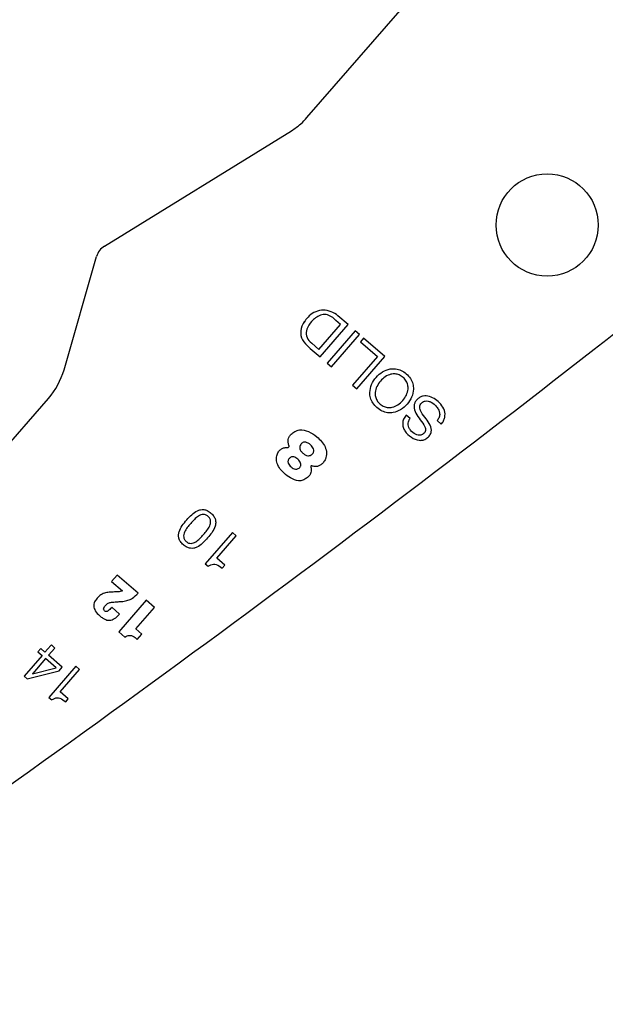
# Model space of a CAD drawing. Header units: inches. Extents: x -122 to 123, y -201 to 75.
# Tile 40 of 191: x -42.591 to -41.626, y 62.432 to 64.054. Entities that reach past the tile are written whole.
import ezdxf

# ---------------------------------------------------------------- set-up
doc = ezdxf.new("R2010")
doc.units = ezdxf.units.IN
doc.header["$MEASUREMENT"] = 0
doc.header["$PDSIZE"] = -1
doc.layers.add('DIMENSIONS', color=171, linetype='Continuous')
doc.styles.add('SLDTEXTSTYLE0', font='TXT', dxfattribs={"width": 0.75})
doc.dimstyles.new('SLDDIMSTYLE3', dxfattribs={"dimtxt": 0.125, "dimasz": 0.13, "dimexe": 0, "dimexo": 0.0625, "dimgap": 0.03125, "dimtad": 0, "dimtih": 1, "dimtoh": 1, "dimdec": 4, "dimrnd": 1e-09, "dimzin": 12, "dimdsep": 46, "dimtxsty": 'SLDTEXTSTYLE0', "dimsah": 1, "dimcen": 0.09, "dimadec": 0, "dimazin": 3, "dimtfac": 1, "dimtdec": 4, "dimtofl": 0, "dimtmove": 0, "dimatfit": 3, "dimfxl": 1, "dimfrac": 2, "dimtolj": 1, "dimtzin": 12, "dimarcsym": 0})

# ---------------------------------------------------------------- blocks, each defined once
blk = doc.blocks.new('_D_4')
at = {"layer": 'Defpoints', "color": 0}
for p in [(-44.7441, 62.6287), (-4.7428, 62.2104), (-44.7441, 58.2595), (-44.7441, 58.2595)]:
    blk.add_point(p, dxfattribs=at)
at = {"layer": 'DIMENSIONS', "color": 0, "lineweight": -2}
for p, q in [((-44.7441, 62.5662), (-44.7441, 58.2595)), ((-4.7428, 62.1479), (-4.7428, 58.2595)), ((-44.6141, 58.2595), (-24.2752, 58.2595)), ((-4.8728, 58.2595), (-23.6034, 58.2595))]:
    blk.add_line(p, q, dxfattribs=at)
at = {"layer": 'DIMENSIONS', "color": 0}
for points in [[(-44.6141, 58.2811), (-44.6141, 58.2378), (-44.7441, 58.2595)], [(-4.8728, 58.2378), (-4.8728, 58.2811), (-4.7428, 58.2595)]]:
    blk.add_solid(points, dxfattribs=at)
at = {"layer": 'DIMENSIONS', "color": 0, "insert": (-23.9393, 58.322), "char_height": 0.125, "attachment_point": 2, "style": 'SLDTEXTSTYLE0'}
blk.add_mtext('\\A1;(40.0013)', dxfattribs=at)

msp = doc.modelspace()

# ---------------------------------------------------------------- linework, layer by layer
at = {"color": 7, "linetype": 'Continuous', "lineweight": 25}
for p, q in [((-42.11737, 63.89251), (-41.96404, 64.06907)), ((-42.11737, 63.89251), (-41.96404, 64.06907)), ((-42.45101, 63.68078), (-42.14291, 63.87087)), ((-42.45101, 63.68078), (-42.14291, 63.87087)), ((-42.51774, 63.47714), (-42.46409, 63.66354)), ((-42.51774, 63.47714), (-42.46409, 63.66354)), ((-42.0619, 63.55158), (-42.06974, 63.55839)), ((-42.0619, 63.55158), (-42.06974, 63.55839)), ((-42.04964, 63.55139), (-42.06632, 63.56588)), ((-42.04964, 63.55139), (-42.06632, 63.56588)), ((-42.09773, 63.51032), (-42.0619, 63.55158)), ((-42.09773, 63.51032), (-42.0619, 63.55158)), ((-42.09581, 63.49822), (-42.04964, 63.55139)), ((-42.09581, 63.49822), (-42.04964, 63.55139)), ((-42.03771, 63.54103), (-42.08389, 63.48786)), ((-42.03771, 63.54103), (-42.08389, 63.48786)), ((-42.03064, 63.53489), (-42.03771, 63.54103)), ((-42.03064, 63.53489), (-42.03771, 63.54103)), ((-42.1122, 63.52309), (-42.10964, 63.52066)), ((-42.1122, 63.52309), (-42.10964, 63.52066)), ((-42.07682, 63.48172), (-42.03064, 63.53489)), ((-42.07682, 63.48172), (-42.03064, 63.53489)), ((-42.02415, 63.52924), (-42.02932, 63.52328)), ((-42.02415, 63.52924), (-42.02932, 63.52328)), ((-42.02932, 63.52328), (-42.00118, 63.49884)), ((-42.02932, 63.52328), (-42.00118, 63.49884)), ((-41.98892, 63.49865), (-42.02415, 63.52924)), ((-41.98892, 63.49865), (-42.02415, 63.52924)), ((-42.11992, 63.51995), (-42.11187, 63.51216)), ((-42.11992, 63.51995), (-42.11187, 63.51216)), ((-42.11187, 63.51216), (-42.09581, 63.49822)), ((-42.11187, 63.51216), (-42.09581, 63.49822)), ((-42.10964, 63.52066), (-42.09773, 63.51032)), ((-42.10964, 63.52066), (-42.09773, 63.51032)), ((-42.00118, 63.49884), (-42.04218, 63.45163)), ((-42.00118, 63.49884), (-42.04218, 63.45163)), ((-42.03509, 63.44548), (-41.98892, 63.49865)), ((-42.03509, 63.44548), (-41.98892, 63.49865)), ((-42.08389, 63.48786), (-42.07682, 63.48172)), ((-42.08389, 63.48786), (-42.07682, 63.48172)), ((-42.04218, 63.45163), (-42.03509, 63.44548)), ((-42.04218, 63.45163), (-42.03509, 63.44548)), ((-42.94006, 62.9731), (-42.54348, 63.42976)), ((-42.94006, 62.9731), (-42.54348, 63.42976)), ((-41.94743, 63.39666), (-41.95414, 63.40248)), ((-41.94743, 63.39666), (-41.95414, 63.40248)), ((-41.90286, 63.39323), (-41.89616, 63.38741)), ((-41.90286, 63.39323), (-41.89616, 63.38741)), ((-42.24036, 63.20869), (-42.285, 63.15729)), ((-42.24036, 63.20869), (-42.285, 63.15729)), ((-42.26618, 63.1665), (-42.23419, 63.20334)), ((-42.26618, 63.1665), (-42.23419, 63.20334)), ((-42.23419, 63.20334), (-42.24036, 63.20869)), ((-42.23419, 63.20334), (-42.24036, 63.20869)), ((-42.25284, 63.15492), (-42.26618, 63.1665)), ((-42.25284, 63.15492), (-42.26618, 63.1665)), ((-42.285, 63.15729), (-42.28028, 63.15319)), ((-42.285, 63.15729), (-42.28028, 63.15319)), ((-42.25712, 63.15), (-42.25284, 63.15492)), ((-42.25712, 63.15), (-42.25284, 63.15492)), ((-42.43027, 63.13862), (-42.43925, 63.12828)), ((-42.43027, 63.13862), (-42.43925, 63.12828)), ((-42.39584, 63.10873), (-42.43027, 63.13862)), ((-42.39584, 63.10873), (-42.43027, 63.13862)), ((-42.43925, 63.12828), (-42.42122, 63.11263)), ((-42.43925, 63.12828), (-42.42122, 63.11263)), ((-42.42631, 63.07454), (-42.43916, 63.0857)), ((-42.42631, 63.07454), (-42.43916, 63.0857)), ((-42.38222, 63.09754), (-42.42764, 63.04524)), ((-42.38222, 63.09754), (-42.42764, 63.04524)), ((-42.39941, 63.05), (-42.36848, 63.08561)), ((-42.39941, 63.05), (-42.36848, 63.08561)), ((-42.36848, 63.08561), (-42.38222, 63.09754)), ((-42.36848, 63.08561), (-42.38222, 63.09754)), ((-42.42764, 63.04524), (-42.41775, 63.03665)), ((-42.42764, 63.04524), (-42.41775, 63.03665)), ((-42.38951, 63.04141), (-42.39941, 63.05)), ((-42.38951, 63.04141), (-42.39941, 63.05)), ((-42.39695, 63.03285), (-42.38951, 63.04141)), ((-42.39695, 63.03285), (-42.38951, 63.04141)), ((-42.53961, 63.02261), (-42.54913, 63.01165)), ((-42.53961, 63.02261), (-42.54913, 63.01165)), ((-42.54333, 63.00661), (-42.53295, 63.01856)), ((-42.54333, 63.00661), (-42.53295, 63.01856)), ((-42.53862, 63.02362), (-42.53961, 63.02261)), ((-42.53862, 63.02362), (-42.53961, 63.02261)), ((-42.53348, 63.01916), (-42.53862, 63.02362)), ((-42.53348, 63.01916), (-42.53862, 63.02362)), ((-42.53295, 63.01856), (-42.53348, 63.01916)), ((-42.53295, 63.01856), (-42.53348, 63.01916)), ((-42.55386, 63.0062), (-42.58333, 62.97227)), ((-42.55386, 63.0062), (-42.58333, 62.97227)), ((-42.55608, 63.01769), (-42.56082, 63.01224)), ((-42.55608, 63.01769), (-42.56082, 63.01224)), ((-42.56082, 63.01224), (-42.55386, 63.0062)), ((-42.56082, 63.01224), (-42.55386, 63.0062)), ((-42.54913, 63.01165), (-42.55608, 63.01769)), ((-42.54913, 63.01165), (-42.55608, 63.01769)), ((-42.52078, 62.98701), (-42.54333, 63.00661)), ((-42.52078, 62.98701), (-42.54333, 63.00661)), ((-42.56975, 62.97587), (-42.5308, 62.98618)), ((-42.56975, 62.97587), (-42.5308, 62.98618)), ((-42.54806, 63.00116), (-42.56933, 62.97667)), ((-42.54806, 63.00116), (-42.56933, 62.97667)), ((-42.5308, 62.98618), (-42.54806, 63.00116)), ((-42.5308, 62.98618), (-42.54806, 63.00116)), ((-42.49819, 62.9885), (-42.54283, 62.93709)), ((-42.49819, 62.9885), (-42.54283, 62.93709)), ((-42.52594, 62.98107), (-42.52078, 62.98701)), ((-42.52594, 62.98107), (-42.52078, 62.98701)), ((-42.49202, 62.98315), (-42.49819, 62.9885)), ((-42.49202, 62.98315), (-42.49819, 62.9885)), ((-42.58333, 62.97227), (-42.5784, 62.96798)), ((-42.58333, 62.97227), (-42.5784, 62.96798)), ((-42.5784, 62.96798), (-42.52594, 62.98107)), ((-42.5784, 62.96798), (-42.52594, 62.98107)), ((-42.52401, 62.94631), (-42.49202, 62.98315)), ((-42.52401, 62.94631), (-42.49202, 62.98315)), ((-42.54283, 62.93709), (-42.53811, 62.933)), ((-42.54283, 62.93709), (-42.53811, 62.933)), ((-42.51067, 62.93473), (-42.52401, 62.94631)), ((-42.51067, 62.93473), (-42.52401, 62.94631)), ((-42.51495, 62.92981), (-42.51067, 62.93473)), ((-42.51495, 62.92981), (-42.51067, 62.93473))]:
    msp.add_line(p, q, dxfattribs=at)
msp.add_circle((-41.7216, 63.71548), 0.08418, dxfattribs=at)
msp.add_circle((-41.7216, 63.71548), 0.08418, dxfattribs=at)
for centre, radius, start, end in [((-58.59682, 85.23892), 27.55906, 305.202886, 308.881055), ((-58.59682, 85.23892), 27.55906, 305.202886, 308.881055), ((-42.43526, 63.65525), 0.03, 121.67398, 163.94189), ((-42.43526, 63.65525), 0.03, 121.67398, 163.94189), ((-42.09071, 63.54226), 0.03284, 89.59263, 134.2863), ((-42.09071, 63.54226), 0.03284, 89.59263, 134.28347), ((-42.09045, 63.53896), 0.03614, 48.13257, 90.05494), ((-42.09045, 63.53896), 0.03614, 48.13257, 90.05494), ((-42.08012, 63.52925), 0.04958, 132.55267, 156.87661), ((-42.08012, 63.52925), 0.04958, 132.5508, 156.87661), ((-42.08031, 63.52931), 0.03996, 137.35202, 158.41271), ((-42.08031, 63.52931), 0.03996, 137.35202, 158.41271), ((-42.0817, 63.53347), 0.03618, 112.12923, 140.70062), ((-42.0817, 63.53347), 0.03618, 112.12923, 140.70062), ((-42.08876, 63.54773), 0.02034, 54.26264, 108.86056), ((-42.08876, 63.54773), 0.02034, 54.26264, 108.86056), ((-42.11935, 63.50521), 0.07273, 46.98188, 54.26264), ((-42.11935, 63.50521), 0.07273, 46.98188, 54.26264), ((-42.10191, 63.53855), 0.02589, 156.87661, 225.9203), ((-42.10191, 63.53855), 0.02589, 156.87661, 225.9203), ((-42.09912, 63.53751), 0.01946, 160.4754, 227.77803), ((-42.09912, 63.53751), 0.01946, 160.4754, 227.77803), ((-42.63786, 63.51172), 0.125, 319.02801, 343.94189), ((-42.63786, 63.51172), 0.125, 319.02801, 343.94189), ((-42.14835, 63.35079), 0.00165, 264.78677, 22.61941), ((-42.14835, 63.35079), 0.00165, 264.78677, 22.61941), ((-42.10992, 63.31742), 0.00138, 70.16774, 207.84033), ((-42.10992, 63.31742), 0.00138, 70.16774, 207.84033), ((-42.56919, 62.97609), 0.000595, 103.02311, 201.17154), ((-42.56919, 62.97609), 0.000595, 103.02311, 201.17154)]:
    msp.add_arc(centre, radius, start, end, dxfattribs=at)
for points, knots in [([(-42.14291, 63.87087), (-42.13767, 63.87441), (-42.12836, 63.8807), (-42.12071, 63.88892), (-42.11737, 63.89251)], [0, 0, 0, 0, 0.56260733, 1, 1, 1, 1]), ([(-42.14291, 63.87087), (-42.13767, 63.87441), (-42.12836, 63.8807), (-42.12071, 63.88892), (-42.11737, 63.89251)], [0, 0, 0, 0, 0.56260733, 1, 1, 1, 1]), ([(-42.00207, 63.41458), (-41.99928, 63.41249), (-41.99401, 63.40852), (-41.98465, 63.40589), (-41.97401, 63.40614), (-41.96248, 63.4107), (-41.9519, 63.41986), (-41.94431, 63.43162), (-41.94141, 63.44368), (-41.94264, 63.45427), (-41.94663, 63.46307), (-41.95341, 63.4706), (-41.96182, 63.47626), (-41.97109, 63.47898), (-41.98175, 63.47871), (-41.99327, 63.47415), (-42.00385, 63.46498), (-42.01144, 63.45322), (-42.01435, 63.44117), (-42.01311, 63.4306), (-42.00919, 63.42171), (-42.00453, 63.41704), (-42.00207, 63.41458)], [0, 0, 0, 0, 0.0463655, 0.0878956, 0.1275474, 0.1874036, 0.2499932, 0.3126179, 0.3724875, 0.4121412, 0.4536714, 0.5000368, 0.5463978, 0.5879177, 0.6275606, 0.6874203, 0.7500436, 0.8126318, 0.8724781, 0.912119, 0.953639, 1, 1, 1, 1]), ([(-42.00207, 63.41458), (-41.99928, 63.41249), (-41.99401, 63.40852), (-41.98465, 63.40589), (-41.97401, 63.40614), (-41.96248, 63.4107), (-41.9519, 63.41986), (-41.94431, 63.43162), (-41.94141, 63.44368), (-41.94264, 63.45427), (-41.94663, 63.46307), (-41.95341, 63.4706), (-41.96182, 63.47626), (-41.97109, 63.47898), (-41.98175, 63.47871), (-41.99327, 63.47415), (-42.00385, 63.46498), (-42.01144, 63.45322), (-42.01435, 63.44117), (-42.01311, 63.4306), (-42.00919, 63.42171), (-42.00453, 63.41704), (-42.00207, 63.41458)], [0, 0, 0, 0, 0.0463655, 0.0878956, 0.1275474, 0.1874036, 0.2499932, 0.3126179, 0.3724875, 0.4121412, 0.4536714, 0.5000368, 0.5463978, 0.5879177, 0.6275606, 0.6874203, 0.7500436, 0.8126318, 0.8724781, 0.912119, 0.953639, 1, 1, 1, 1]), ([(-41.95887, 63.46432), (-41.95701, 63.46244), (-41.95351, 63.4589), (-41.95085, 63.45203), (-41.95046, 63.44396), (-41.95323, 63.43496), (-41.95916, 63.42617), (-41.96704, 63.41907), (-41.97554, 63.41507), (-41.98361, 63.41431), (-41.99072, 63.41605), (-41.99712, 63.42027), (-42.0022, 63.42602), (-42.00492, 63.43281), (-42.0053, 63.4409), (-42.00253, 63.44989), (-41.9966, 63.45868), (-41.98873, 63.46579), (-41.98021, 63.46979), (-41.97216, 63.47053), (-41.96499, 63.46887), (-41.96099, 63.4659), (-41.95887, 63.46432)], [0, 0, 0, 0, 0.0463055, 0.0873422, 0.126883, 0.1874353, 0.2500455, 0.3126107, 0.3731431, 0.4126796, 0.4537155, 0.5000211, 0.5462992, 0.5873282, 0.6268686, 0.6874089, 0.7499756, 0.8125873, 0.8731475, 0.9126921, 0.9537219, 1, 1, 1, 1]), ([(-41.95887, 63.46432), (-41.95701, 63.46244), (-41.95351, 63.4589), (-41.95085, 63.45203), (-41.95046, 63.44396), (-41.95323, 63.43496), (-41.95916, 63.42617), (-41.96704, 63.41907), (-41.97554, 63.41507), (-41.98361, 63.41431), (-41.99072, 63.41605), (-41.99712, 63.42027), (-42.0022, 63.42602), (-42.00492, 63.43281), (-42.0053, 63.4409), (-42.00253, 63.44989), (-41.9966, 63.45868), (-41.98873, 63.46579), (-41.98021, 63.46979), (-41.97216, 63.47053), (-41.96499, 63.46887), (-41.96099, 63.4659), (-41.95887, 63.46432)], [0, 0, 0, 0, 0.0463055, 0.0873422, 0.126883, 0.1874353, 0.2500455, 0.3126107, 0.3731431, 0.4126796, 0.4537155, 0.5000211, 0.5462992, 0.5873282, 0.6268686, 0.6874089, 0.7499756, 0.8125873, 0.8731475, 0.9126921, 0.9537219, 1, 1, 1, 1]), ([(-41.89616, 63.38741), (-41.89479, 63.38919), (-41.89219, 63.39257), (-41.88943, 63.40017), (-41.89013, 63.4103), (-41.8964, 63.42053), (-41.90511, 63.42843), (-41.91516, 63.43355), (-41.92436, 63.43447), (-41.93118, 63.43206), (-41.93559, 63.42862), (-41.93888, 63.42437), (-41.94175, 63.41757), (-41.93991, 63.40733), (-41.9352, 63.40078), (-41.93274, 63.39734)], [0, 0, 0, 0, 0.0586761, 0.1109397, 0.2084395, 0.3123094, 0.4173908, 0.5130442, 0.6038339, 0.6495978, 0.6992884, 0.7479523, 0.78905, 0.8894523, 1, 1, 1, 1]), ([(-41.89616, 63.38741), (-41.89479, 63.38919), (-41.89219, 63.39257), (-41.88943, 63.40017), (-41.89013, 63.4103), (-41.8964, 63.42053), (-41.90511, 63.42843), (-41.91516, 63.43355), (-41.92436, 63.43447), (-41.93118, 63.43206), (-41.93559, 63.42862), (-41.93888, 63.42437), (-41.94175, 63.41757), (-41.93991, 63.40733), (-41.9352, 63.40078), (-41.93274, 63.39734)], [0, 0, 0, 0, 0.0586761, 0.1109397, 0.2084395, 0.3123094, 0.4173908, 0.5130442, 0.6038339, 0.6495978, 0.6992884, 0.7479523, 0.78905, 0.8894523, 1, 1, 1, 1]), ([(-41.9212, 63.39634), (-41.92403, 63.39996), (-41.92781, 63.40479), (-41.93106, 63.41154), (-41.93179, 63.41557), (-41.93088, 63.41933), (-41.92862, 63.42228), (-41.92574, 63.42457), (-41.92192, 63.42591), (-41.91735, 63.42559), (-41.91068, 63.42267), (-41.90461, 63.41761), (-41.90013, 63.41092), (-41.89839, 63.40499), (-41.89903, 63.39856), (-41.90154, 63.39507), (-41.90286, 63.39323)], [0, 0, 0, 0, 0.1651208, 0.2200946, 0.2688053, 0.3092671, 0.3554593, 0.400416, 0.4402705, 0.4984822, 0.5603391, 0.7003826, 0.7762898, 0.8478709, 0.9192667, 1, 1, 1, 1]), ([(-41.9212, 63.39634), (-41.92403, 63.39996), (-41.92781, 63.40479), (-41.93106, 63.41154), (-41.93179, 63.41557), (-41.93088, 63.41933), (-41.92862, 63.42228), (-41.92574, 63.42457), (-41.92192, 63.42591), (-41.91735, 63.42559), (-41.91068, 63.42267), (-41.90461, 63.41761), (-41.90013, 63.41092), (-41.89839, 63.40499), (-41.89903, 63.39856), (-41.90154, 63.39507), (-41.90286, 63.39323)], [0, 0, 0, 0, 0.1651208, 0.2200946, 0.2688053, 0.3092671, 0.3554593, 0.400416, 0.4402705, 0.4984822, 0.5603391, 0.7003826, 0.7762898, 0.8478709, 0.9192667, 1, 1, 1, 1]), ([(-41.95414, 63.40248), (-41.95566, 63.4003), (-41.95852, 63.39622), (-41.96009, 63.38906), (-41.95916, 63.38222), (-41.9549, 63.37366), (-41.94622, 63.36526), (-41.93512, 63.3604), (-41.92599, 63.36084), (-41.91965, 63.36384), (-41.91489, 63.36868), (-41.91135, 63.3763), (-41.91398, 63.38668), (-41.91869, 63.39298), (-41.9212, 63.39634)], [0, 0, 0, 0, 0.0741122, 0.1385079, 0.2000934, 0.2643605, 0.4032989, 0.5306457, 0.5912908, 0.6541435, 0.7225298, 0.7784945, 0.882102, 1, 1, 1, 1]), ([(-41.95414, 63.40248), (-41.95566, 63.4003), (-41.95852, 63.39622), (-41.96009, 63.38906), (-41.95916, 63.38222), (-41.9549, 63.37366), (-41.94622, 63.36526), (-41.93512, 63.3604), (-41.92599, 63.36084), (-41.91965, 63.36384), (-41.91489, 63.36868), (-41.91135, 63.3763), (-41.91398, 63.38668), (-41.91869, 63.39298), (-41.9212, 63.39634)], [0, 0, 0, 0, 0.0741122, 0.1385079, 0.2000934, 0.2643605, 0.4032989, 0.5306457, 0.5912908, 0.6541435, 0.7225298, 0.7784945, 0.882102, 1, 1, 1, 1]), ([(-41.93274, 63.39734), (-41.92989, 63.39372), (-41.92611, 63.38891), (-41.92261, 63.38238), (-41.92166, 63.3786), (-41.9223, 63.37507), (-41.92436, 63.37237), (-41.92694, 63.37028), (-41.93034, 63.36894), (-41.93445, 63.36901), (-41.94052, 63.37142), (-41.94588, 63.37584), (-41.94974, 63.38158), (-41.95101, 63.38656), (-41.95031, 63.39188), (-41.94844, 63.39499), (-41.94743, 63.39666)], [0, 0, 0, 0, 0.1829476, 0.24267, 0.2940024, 0.3348697, 0.3807285, 0.4259238, 0.4659463, 0.5236188, 0.5845309, 0.7231184, 0.7925197, 0.8568348, 0.923151, 1, 1, 1, 1]), ([(-41.93274, 63.39734), (-41.92989, 63.39372), (-41.92611, 63.38891), (-41.92261, 63.38238), (-41.92166, 63.3786), (-41.9223, 63.37507), (-41.92436, 63.37237), (-41.92694, 63.37028), (-41.93034, 63.36894), (-41.93445, 63.36901), (-41.94052, 63.37142), (-41.94588, 63.37584), (-41.94974, 63.38158), (-41.95101, 63.38656), (-41.95031, 63.39188), (-41.94844, 63.39499), (-41.94743, 63.39666)], [0, 0, 0, 0, 0.1829476, 0.24267, 0.2940024, 0.3348697, 0.3807285, 0.4259238, 0.4659463, 0.5236188, 0.5845309, 0.7231184, 0.7925197, 0.8568348, 0.923151, 1, 1, 1, 1]), ([(-42.14682, 63.35142), (-42.14737, 63.35319), (-42.14846, 63.35674), (-42.14849, 63.362), (-42.14694, 63.36702), (-42.14307, 63.37151), (-42.13734, 63.37559), (-42.12753, 63.37934), (-42.11404, 63.37563), (-42.09948, 63.36606), (-42.08784, 63.35389), (-42.08459, 63.33999), (-42.086, 63.33085), (-42.09004, 63.32438), (-42.09428, 63.32044), (-42.0991, 63.31786), (-42.10435, 63.31728), (-42.10779, 63.31825), (-42.10945, 63.31872)], [0, 0, 0, 0, 0.0402662, 0.0807273, 0.112694, 0.152754, 0.2074437, 0.2655739, 0.3755862, 0.4930168, 0.6496683, 0.7247599, 0.7974088, 0.8448839, 0.8886515, 0.9223548, 0.9625848, 1, 1, 1, 1]), ([(-42.14682, 63.35142), (-42.14737, 63.35319), (-42.14846, 63.35674), (-42.14849, 63.362), (-42.14694, 63.36702), (-42.14307, 63.37151), (-42.13734, 63.37559), (-42.12753, 63.37934), (-42.11404, 63.37563), (-42.09948, 63.36606), (-42.08784, 63.35389), (-42.08459, 63.33999), (-42.086, 63.33085), (-42.09004, 63.32438), (-42.09428, 63.32044), (-42.0991, 63.31786), (-42.10435, 63.31728), (-42.10779, 63.31825), (-42.10945, 63.31872)], [0, 0, 0, 0, 0.0402662, 0.0807273, 0.112694, 0.152754, 0.2074437, 0.2655739, 0.3755862, 0.4930168, 0.6496683, 0.7247599, 0.7974088, 0.8448839, 0.8886515, 0.9223548, 0.9625848, 1, 1, 1, 1]), ([(-42.11114, 63.31677), (-42.11079, 63.31538), (-42.11006, 63.31243), (-42.11064, 63.30811), (-42.11217, 63.30387), (-42.11572, 63.30006), (-42.12087, 63.29646), (-42.1298, 63.29284), (-42.14166, 63.29672), (-42.15279, 63.30386), (-42.16123, 63.31272), (-42.16704, 63.32173), (-42.16814, 63.33091), (-42.16646, 63.33844), (-42.16305, 63.34419), (-42.15837, 63.34749), (-42.15345, 63.34913), (-42.15013, 63.34914), (-42.1485, 63.34915)], [0, 0, 0, 0, 0.0355139, 0.0755262, 0.1066737, 0.1465141, 0.2029224, 0.2637374, 0.3791866, 0.4925959, 0.5951253, 0.6827047, 0.7547693, 0.819423, 0.8726969, 0.9174452, 0.9594866, 1, 1, 1, 1]), ([(-42.11114, 63.31677), (-42.11079, 63.31538), (-42.11006, 63.31243), (-42.11064, 63.30811), (-42.11217, 63.30387), (-42.11572, 63.30006), (-42.12087, 63.29646), (-42.1298, 63.29284), (-42.14166, 63.29672), (-42.15279, 63.30386), (-42.16123, 63.31272), (-42.16704, 63.32173), (-42.16814, 63.33091), (-42.16646, 63.33844), (-42.16305, 63.34419), (-42.15837, 63.34749), (-42.15345, 63.34913), (-42.15013, 63.34914), (-42.1485, 63.34915)], [0, 0, 0, 0, 0.0355139, 0.0755262, 0.1066737, 0.1465141, 0.2029224, 0.2637374, 0.3791866, 0.4925959, 0.5951253, 0.6827047, 0.7547693, 0.819423, 0.8726969, 0.9174452, 0.9594866, 1, 1, 1, 1]), ([(-42.1117, 63.35344), (-42.10966, 63.35139), (-42.10666, 63.34839), (-42.10586, 63.34339), (-42.10668, 63.3407), (-42.10818, 63.33854), (-42.11038, 63.33658), (-42.11326, 63.33537), (-42.11667, 63.33532), (-42.12042, 63.33677), (-42.12413, 63.3395), (-42.12734, 63.34279), (-42.12917, 63.34634), (-42.12946, 63.34966), (-42.12863, 63.35257), (-42.12702, 63.35495), (-42.12511, 63.35671), (-42.12253, 63.35788), (-42.11745, 63.35772), (-42.11403, 63.35517), (-42.1117, 63.35344)], [0, 0, 0, 0, 0.1210946, 0.1776779, 0.2071126, 0.2401807, 0.2900797, 0.3321899, 0.3718827, 0.4340092, 0.5015702, 0.5697523, 0.6306318, 0.6693568, 0.7104366, 0.7586148, 0.7917003, 0.8212742, 0.8785482, 1, 1, 1, 1]), ([(-42.1117, 63.35344), (-42.10966, 63.35139), (-42.10666, 63.34839), (-42.10586, 63.34339), (-42.10668, 63.3407), (-42.10818, 63.33854), (-42.11038, 63.33658), (-42.11326, 63.33537), (-42.11667, 63.33532), (-42.12042, 63.33677), (-42.12413, 63.3395), (-42.12734, 63.34279), (-42.12917, 63.34634), (-42.12946, 63.34966), (-42.12863, 63.35257), (-42.12702, 63.35495), (-42.12511, 63.35671), (-42.12253, 63.35788), (-42.11745, 63.35772), (-42.11403, 63.35517), (-42.1117, 63.35344)], [0, 0, 0, 0, 0.1210946, 0.1776779, 0.2071126, 0.2401807, 0.2900797, 0.3321899, 0.3718827, 0.4340092, 0.5015702, 0.5697523, 0.6306318, 0.6693568, 0.7104366, 0.7586148, 0.7917003, 0.8212742, 0.8785482, 1, 1, 1, 1]), ([(-42.1323, 63.32956), (-42.13134, 63.32864), (-42.12947, 63.32683), (-42.12758, 63.32348), (-42.12725, 63.32029), (-42.12809, 63.31787), (-42.12946, 63.31593), (-42.13141, 63.31415), (-42.13395, 63.31309), (-42.13693, 63.31308), (-42.1402, 63.31444), (-42.14345, 63.31693), (-42.14641, 63.3198), (-42.14825, 63.32267), (-42.14881, 63.32519), (-42.14867, 63.32717), (-42.14787, 63.32921), (-42.14654, 63.33107), (-42.14491, 63.3326), (-42.14251, 63.33376), (-42.13915, 63.33372), (-42.1355, 63.3321), (-42.13338, 63.33042), (-42.1323, 63.32956)], [0, 0, 0, 0, 0.06245523, 0.12165293, 0.17736683, 0.20686447, 0.24004889, 0.28862392, 0.32886057, 0.36646716, 0.42580497, 0.49132204, 0.55799359, 0.61924838, 0.64828272, 0.67799692, 0.71091731, 0.74993664, 0.784652, 0.81519875, 0.87310589, 0.93524754, 1, 1, 1, 1]), ([(-42.1323, 63.32956), (-42.13134, 63.32864), (-42.12947, 63.32683), (-42.12758, 63.32348), (-42.12725, 63.32029), (-42.12809, 63.31787), (-42.12946, 63.31593), (-42.13141, 63.31415), (-42.13395, 63.31309), (-42.13693, 63.31308), (-42.1402, 63.31444), (-42.14345, 63.31693), (-42.14641, 63.3198), (-42.14825, 63.32267), (-42.14881, 63.32519), (-42.14867, 63.32717), (-42.14787, 63.32921), (-42.14654, 63.33107), (-42.14491, 63.3326), (-42.14251, 63.33376), (-42.13915, 63.33372), (-42.1355, 63.3321), (-42.13338, 63.33042), (-42.1323, 63.32956)], [0, 0, 0, 0, 0.06245523, 0.12165293, 0.17736683, 0.20686447, 0.24004889, 0.28862392, 0.32886057, 0.36646716, 0.42580497, 0.49132204, 0.55799359, 0.61924838, 0.64828272, 0.67799692, 0.71091731, 0.74993664, 0.784652, 0.81519875, 0.87310589, 0.93524754, 1, 1, 1, 1]), ([(-42.32108, 63.18862), (-42.31919, 63.18716), (-42.31571, 63.18447), (-42.30966, 63.1826), (-42.30396, 63.18278), (-42.29307, 63.18663), (-42.28113, 63.1998), (-42.26976, 63.21349), (-42.2675, 63.22477), (-42.26811, 63.23045), (-42.27085, 63.23612), (-42.27553, 63.24108), (-42.28109, 63.24502), (-42.2871, 63.24694), (-42.29281, 63.24674), (-42.30366, 63.24293), (-42.31561, 63.22975), (-42.32699, 63.21608), (-42.32927, 63.20476), (-42.32865, 63.19909), (-42.32595, 63.19336), (-42.3228, 63.1903), (-42.32108, 63.18862)], [0, 0, 0, 0, 0.03785242, 0.06940235, 0.09827598, 0.12716469, 0.25026147, 0.37286439, 0.40171768, 0.43057696, 0.46212371, 0.499976, 0.53784876, 0.56940436, 0.59826457, 0.62711549, 0.74971452, 0.87280743, 0.90169377, 0.93056833, 0.9621271, 1, 1, 1, 1]), ([(-42.32108, 63.18862), (-42.31919, 63.18716), (-42.31571, 63.18447), (-42.30966, 63.1826), (-42.30396, 63.18278), (-42.29307, 63.18663), (-42.28113, 63.1998), (-42.26976, 63.21349), (-42.2675, 63.22477), (-42.26811, 63.23045), (-42.27085, 63.23612), (-42.27553, 63.24108), (-42.28109, 63.24502), (-42.2871, 63.24694), (-42.29281, 63.24674), (-42.30366, 63.24293), (-42.31561, 63.22975), (-42.32699, 63.21608), (-42.32927, 63.20476), (-42.32865, 63.19909), (-42.32595, 63.19336), (-42.3228, 63.1903), (-42.32108, 63.18862)], [0, 0, 0, 0, 0.03785242, 0.06940235, 0.09827598, 0.12716469, 0.25026147, 0.37286439, 0.40171768, 0.43057696, 0.46212371, 0.499976, 0.53784876, 0.56940436, 0.59826457, 0.62711549, 0.74971452, 0.87280743, 0.90169377, 0.93056833, 0.9621271, 1, 1, 1, 1]), ([(-42.28041, 63.23546), (-42.2793, 63.23434), (-42.27724, 63.23224), (-42.27595, 63.22804), (-42.27621, 63.22389), (-42.27905, 63.21564), (-42.28781, 63.20555), (-42.29658, 63.19546), (-42.30431, 63.19153), (-42.3084, 63.19068), (-42.31269, 63.19142), (-42.3165, 63.1939), (-42.31949, 63.19732), (-42.32083, 63.20147), (-42.32056, 63.20563), (-42.31774, 63.21384), (-42.30898, 63.22394), (-42.30022, 63.23403), (-42.29245, 63.23799), (-42.28838, 63.23884), (-42.28404, 63.23814), (-42.28167, 63.23639), (-42.28041, 63.23546)], [0, 0, 0, 0, 0.0337182, 0.0630039, 0.0920181, 0.1227779, 0.2503849, 0.3773035, 0.4080107, 0.4370019, 0.4662821, 0.5, 0.5337179, 0.5629981, 0.5919893, 0.6226965, 0.7496151, 0.8772221, 0.9079819, 0.9369961, 0.9662818, 1, 1, 1, 1]), ([(-42.28041, 63.23546), (-42.2793, 63.23434), (-42.27724, 63.23224), (-42.27595, 63.22804), (-42.27621, 63.22389), (-42.27905, 63.21564), (-42.28781, 63.20555), (-42.29658, 63.19546), (-42.30431, 63.19153), (-42.3084, 63.19068), (-42.31269, 63.19142), (-42.3165, 63.1939), (-42.31949, 63.19732), (-42.32083, 63.20147), (-42.32056, 63.20563), (-42.31774, 63.21384), (-42.30898, 63.22394), (-42.30022, 63.23403), (-42.29245, 63.23799), (-42.28838, 63.23884), (-42.28404, 63.23814), (-42.28167, 63.23639), (-42.28041, 63.23546)], [0, 0, 0, 0, 0.0337182, 0.0630039, 0.0920181, 0.1227779, 0.2503849, 0.3773035, 0.4080107, 0.4370019, 0.4662821, 0.5, 0.5337179, 0.5629981, 0.5919893, 0.6226965, 0.7496151, 0.8772221, 0.9079819, 0.9369961, 0.9662818, 1, 1, 1, 1]), ([(-42.28028, 63.15319), (-42.27883, 63.1542), (-42.27612, 63.15609), (-42.27131, 63.15694), (-42.26446, 63.15575), (-42.26019, 63.15241), (-42.25712, 63.15)], [0, 0, 0, 0, 0.20439566, 0.38146209, 0.55427119, 1, 1, 1, 1]), ([(-42.28028, 63.15319), (-42.27883, 63.1542), (-42.27612, 63.15609), (-42.27131, 63.15694), (-42.26446, 63.15575), (-42.26019, 63.15241), (-42.25712, 63.15)], [0, 0, 0, 0, 0.20439566, 0.38146209, 0.55427119, 1, 1, 1, 1]), ([(-42.44333, 63.11045), (-42.44601, 63.11012), (-42.45147, 63.10944), (-42.45833, 63.10568), (-42.46364, 63.10049), (-42.46777, 63.09483), (-42.46951, 63.08728), (-42.46624, 63.07877), (-42.46018, 63.07261), (-42.45416, 63.0679), (-42.4494, 63.06538), (-42.44491, 63.06413), (-42.44207, 63.06439), (-42.44072, 63.06451)], [0, 0, 0, 0, 0.10521622, 0.21445245, 0.29904344, 0.39563505, 0.48592189, 0.58969484, 0.73702525, 0.82043506, 0.88911691, 0.94731576, 1, 1, 1, 1]), ([(-42.44333, 63.11045), (-42.44601, 63.11012), (-42.45147, 63.10944), (-42.45833, 63.10568), (-42.46364, 63.10049), (-42.46777, 63.09483), (-42.46951, 63.08728), (-42.46624, 63.07877), (-42.46018, 63.07261), (-42.45416, 63.0679), (-42.4494, 63.06538), (-42.44491, 63.06413), (-42.44207, 63.06439), (-42.44072, 63.06451)], [0, 0, 0, 0, 0.10521622, 0.21445245, 0.29904344, 0.39563505, 0.48592189, 0.58969484, 0.73702525, 0.82043506, 0.88911691, 0.94731576, 1, 1, 1, 1]), ([(-42.42834, 63.1113), (-42.43114, 63.11114), (-42.43613, 63.11085), (-42.44113, 63.11057), (-42.44333, 63.11045)], [0, 0, 0, 0, 0.55988505, 1, 1, 1, 1]), ([(-42.42834, 63.1113), (-42.43114, 63.11114), (-42.43613, 63.11085), (-42.44113, 63.11057), (-42.44333, 63.11045)], [0, 0, 0, 0, 0.55988505, 1, 1, 1, 1]), ([(-42.42122, 63.11263), (-42.42251, 63.1122), (-42.42482, 63.11142), (-42.42726, 63.11133), (-42.42834, 63.1113)], [0, 0, 0, 0, 0.5544125, 1, 1, 1, 1]), ([(-42.42122, 63.11263), (-42.42251, 63.1122), (-42.42482, 63.11142), (-42.42726, 63.11133), (-42.42834, 63.1113)], [0, 0, 0, 0, 0.5544125, 1, 1, 1, 1]), ([(-42.42105, 63.0955), (-42.41812, 63.09592), (-42.41254, 63.09672), (-42.40356, 63.10093), (-42.39876, 63.10578), (-42.39584, 63.10873)], [0, 0, 0, 0, 0.3032528, 0.5776785, 1, 1, 1, 1]), ([(-42.42105, 63.0955), (-42.41812, 63.09592), (-42.41254, 63.09672), (-42.40356, 63.10093), (-42.39876, 63.10578), (-42.39584, 63.10873)], [0, 0, 0, 0, 0.3032528, 0.5776785, 1, 1, 1, 1]), ([(-42.43916, 63.0857), (-42.43952, 63.08528), (-42.44004, 63.08469), (-42.44062, 63.08401), (-42.44088, 63.08372), (-42.441, 63.08358), (-42.44105, 63.08353), (-42.44107, 63.0835), (-42.44108, 63.08349), (-42.44108, 63.08349), (-42.44108, 63.08348), (-42.44108, 63.08348), (-42.44191, 63.08254), (-42.4434, 63.08098), (-42.44552, 63.07944), (-42.44714, 63.07881), (-42.4483, 63.07868), (-42.44972, 63.07894), (-42.45124, 63.07996), (-42.45234, 63.0815), (-42.45252, 63.08303), (-42.45229, 63.08432), (-42.45108, 63.08705), (-42.44832, 63.09036), (-42.44365, 63.09362), (-42.44013, 63.09397), (-42.4383, 63.09416)], [0, 0, 0, 0, 0.0436769, 0.0628824, 0.071329, 0.0750445, 0.0766792, 0.0773984, 0.0777148, 0.0778541, 0.0779153, 0.0779423, 0.0779635, 0.1778269, 0.2490663, 0.2849485, 0.3147825, 0.3413429, 0.398614, 0.4560864, 0.4854233, 0.5188739, 0.5593265, 0.7221607, 0.856202, 1, 1, 1, 1]), ([(-42.43916, 63.0857), (-42.43952, 63.08528), (-42.44004, 63.08469), (-42.44062, 63.08401), (-42.44088, 63.08372), (-42.441, 63.08358), (-42.44105, 63.08353), (-42.44107, 63.0835), (-42.44108, 63.08349), (-42.44108, 63.08349), (-42.44108, 63.08348), (-42.44108, 63.08348), (-42.44191, 63.08254), (-42.4434, 63.08098), (-42.44552, 63.07944), (-42.44714, 63.07881), (-42.4483, 63.07868), (-42.44972, 63.07894), (-42.45124, 63.07996), (-42.45234, 63.0815), (-42.45252, 63.08303), (-42.45229, 63.08432), (-42.45108, 63.08705), (-42.44832, 63.09036), (-42.44365, 63.09362), (-42.44013, 63.09397), (-42.4383, 63.09416)], [0, 0, 0, 0, 0.0436769, 0.0628824, 0.071329, 0.0750445, 0.0766792, 0.0773984, 0.0777148, 0.0778541, 0.0779153, 0.0779423, 0.0779635, 0.1778269, 0.2490663, 0.2849485, 0.3147825, 0.3413429, 0.398614, 0.4560864, 0.4854233, 0.5188739, 0.5593265, 0.7221607, 0.856202, 1, 1, 1, 1]), ([(-42.4383, 63.09416), (-42.43508, 63.09441), (-42.42933, 63.09486), (-42.42358, 63.0953), (-42.42105, 63.0955)], [0, 0, 0, 0, 0.5599148, 1, 1, 1, 1]), ([(-42.4383, 63.09416), (-42.43508, 63.09441), (-42.42933, 63.09486), (-42.42358, 63.0953), (-42.42105, 63.0955)], [0, 0, 0, 0, 0.5599148, 1, 1, 1, 1]), ([(-42.44072, 63.06451), (-42.43929, 63.06491), (-42.4363, 63.06574), (-42.43134, 63.06918), (-42.42828, 63.07244), (-42.42631, 63.07454)], [0, 0, 0, 0, 0.24939689, 0.5164971, 1, 1, 1, 1]), ([(-42.44072, 63.06451), (-42.43929, 63.06491), (-42.4363, 63.06574), (-42.43134, 63.06918), (-42.42828, 63.07244), (-42.42631, 63.07454)], [0, 0, 0, 0, 0.24939689, 0.5164971, 1, 1, 1, 1]), ([(-42.41775, 63.03665), (-42.41649, 63.03741), (-42.41417, 63.03881), (-42.41027, 63.0397), (-42.40611, 63.03906), (-42.40159, 63.03665), (-42.39862, 63.03422), (-42.39695, 63.03285)], [0, 0, 0, 0, 0.1888152, 0.3484198, 0.504941, 0.72117, 1, 1, 1, 1]), ([(-42.41775, 63.03665), (-42.41649, 63.03741), (-42.41417, 63.03881), (-42.41027, 63.0397), (-42.40611, 63.03906), (-42.40159, 63.03665), (-42.39862, 63.03422), (-42.39695, 63.03285)], [0, 0, 0, 0, 0.1888152, 0.3484198, 0.504941, 0.72117, 1, 1, 1, 1]), ([(-42.53811, 62.933), (-42.53666, 62.93401), (-42.53395, 62.9359), (-42.52914, 62.93675), (-42.52229, 62.93556), (-42.51802, 62.93221), (-42.51495, 62.92981)], [0, 0, 0, 0, 0.204386, 0.3814524, 0.5542651, 1, 1, 1, 1]), ([(-42.53811, 62.933), (-42.53666, 62.93401), (-42.53395, 62.9359), (-42.52914, 62.93675), (-42.52229, 62.93556), (-42.51802, 62.93221), (-42.51495, 62.92981)], [0, 0, 0, 0, 0.204386, 0.3814524, 0.5542651, 1, 1, 1, 1])]:
    msp.add_open_spline(points, degree=3, knots=knots, dxfattribs=at)

# ---------------------------------------------------------------- dimensions: what is measured, and where the dimension line sits
at = {"layer": 'DIMENSIONS'}
dim = msp.add_linear_dim(base=(-44.74409, 58.25945), p1=(-4.74283, 62.21037), p2=(-44.74409, 62.62869), text='(<>)', dimstyle='SLDDIMSTYLE3', dxfattribs=at)
dim.commit()
dim.dimension.update_dxf_attribs({"geometry": '_D_4', "text_midpoint": (-23.93931, 58.25945), "dimtype": 160})

doc.saveas('drawing.dxf')
